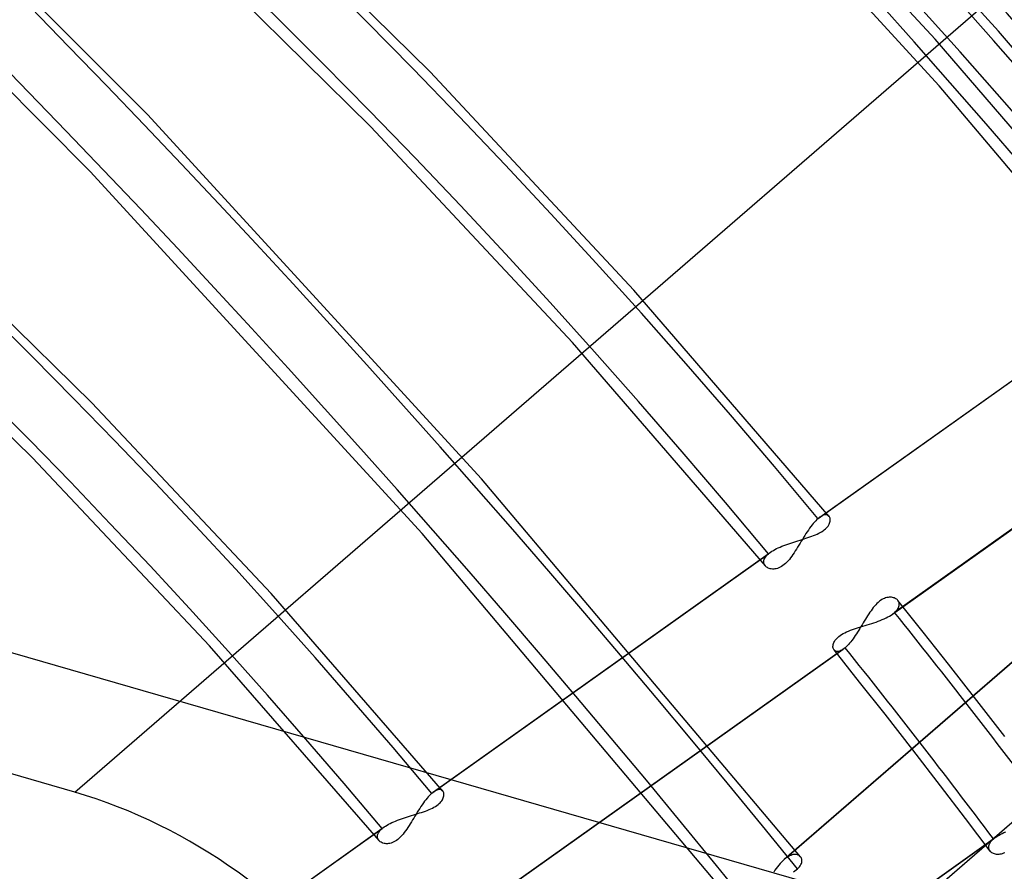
# Model space of a CAD drawing. Header units: millimetres. Extents: x -138 to 135, y -173 to 171.
# Tile 70 of 95: x 62 to 74, y 56 to 66. Entities that reach past the tile are written whole.
import ezdxf

# ---------------------------------------------------------------- set-up
doc = ezdxf.new("R2010")
doc.units = ezdxf.units.MM
doc.layers.add('MAIN-1', color=7, linetype='Continuous')

msp = doc.modelspace()

# ---------------------------------------------------------------- linework, layer by layer
at = {"layer": 'MAIN-1'}
for p, q in [((62.985, 56.527), (86.062, 76.512)), ((74.422, 65.95), (70.286, 70.46)), ((73.686, 65.274), (69.576, 69.756)), ((63.886, 64.917), (59.576, 69.24)), ((73.636, 65.852), (70.835, 68.862)), ((62.985, 56.527), (21.415, 68.527)), ((63.176, 64.213), (58.894, 68.509)), ((67.383, 65.445), (64.758, 68.034)), ((66.65, 64.764), (64.056, 67.322)), ((78.369, 61.27), (74.422, 65.95)), ((76.315, 62.729), (73.636, 65.852)), ((69.908, 62.744), (67.383, 65.445)), ((77.607, 60.623), (73.686, 65.274)), ((68.022, 60.407), (63.886, 64.917)), ((69.145, 62.096), (66.65, 64.764)), ((40.019, 64.658), (91.981, 49.658)), ((67.285, 59.731), (63.176, 64.213)), ((63.197, 61.346), (60.892, 63.608)), ((62.464, 60.665), (60.19, 62.895)), ((72.209, 59.932), (76.379, 62.899)), ((72.186, 59.914), (76.353, 62.879)), ((72.324, 59.942), (69.908, 62.744)), ((71.534, 59.329), (69.145, 62.096)), ((73.108, 58.731), (77.276, 61.696)), ((77.299, 61.714), (73.134, 58.751)), ((65.416, 58.988), (63.197, 61.346)), ((77.7, 60.828), (71.798, 55.717)), ((77.667, 60.802), (71.767, 55.692)), ((64.654, 58.34), (62.464, 60.665)), ((71.969, 55.728), (68.022, 60.407)), ((72.127, 59.853), (72.112, 59.835)), ((72.142, 59.871), (72.127, 59.853)), ((72.157, 59.886), (72.142, 59.871)), ((72.171, 59.901), (72.157, 59.886)), ((72.186, 59.914), (72.171, 59.901)), ((72.189, 59.917), (72.186, 59.914)), ((72.193, 59.921), (72.189, 59.917)), ((72.197, 59.924), (72.193, 59.921)), ((72.201, 59.927), (72.197, 59.924)), ((72.205, 59.93), (72.201, 59.927)), ((72.209, 59.932), (72.205, 59.93)), ((72.223, 59.942), (72.209, 59.932)), ((72.236, 59.949), (72.223, 59.942)), ((72.249, 59.955), (72.236, 59.949)), ((72.261, 59.959), (72.249, 59.955)), ((72.272, 59.961), (72.261, 59.959)), ((72.283, 59.962), (72.272, 59.961)), ((72.293, 59.961), (72.283, 59.962)), ((72.302, 59.958), (72.293, 59.961)), ((72.31, 59.955), (72.302, 59.958)), ((72.317, 59.95), (72.31, 59.955)), ((72.323, 59.943), (72.317, 59.95)), ((72.318, 59.835), (72.324, 59.847)), ((72.328, 59.937), (72.323, 59.943)), ((72.324, 59.847), (72.33, 59.858)), ((72.332, 59.929), (72.328, 59.937)), ((72.33, 59.858), (72.333, 59.87)), ((72.335, 59.921), (72.332, 59.929)), ((72.333, 59.87), (72.336, 59.881)), ((72.337, 59.912), (72.335, 59.921)), ((72.336, 59.881), (72.337, 59.892)), ((72.337, 59.902), (72.337, 59.912)), ((72.337, 59.892), (72.337, 59.902)), ((71.207, 55.08), (67.285, 59.731)), ((72.037, 59.728), (72.022, 59.705)), ((72.052, 59.751), (72.037, 59.728)), ((72.067, 59.773), (72.052, 59.751)), ((72.082, 59.795), (72.067, 59.773)), ((72.097, 59.816), (72.082, 59.795)), ((72.112, 59.835), (72.097, 59.816)), ((72.153, 59.713), (72.174, 59.722)), ((72.174, 59.722), (72.194, 59.732)), ((72.194, 59.732), (72.213, 59.742)), ((72.213, 59.742), (72.231, 59.752)), ((72.231, 59.752), (72.248, 59.763)), ((72.248, 59.763), (72.263, 59.774)), ((72.263, 59.774), (72.277, 59.786)), ((72.277, 59.786), (72.29, 59.798)), ((72.29, 59.798), (72.301, 59.81)), ((72.301, 59.81), (72.31, 59.822)), ((72.31, 59.822), (72.318, 59.835)), ((71.786, 59.59), (71.811, 59.599)), ((71.811, 59.599), (71.836, 59.607)), ((71.836, 59.607), (71.861, 59.616)), ((71.861, 59.616), (71.887, 59.624)), ((71.887, 59.624), (71.912, 59.632)), ((71.912, 59.632), (71.938, 59.64)), ((71.938, 59.64), (71.963, 59.647)), ((71.963, 59.609), (71.949, 59.584)), ((71.963, 59.647), (71.988, 59.655)), ((71.978, 59.633), (71.963, 59.609)), ((71.993, 59.657), (71.978, 59.633)), ((71.988, 59.655), (72.013, 59.663)), ((72.007, 59.681), (71.993, 59.657)), ((72.022, 59.705), (72.007, 59.681)), ((72.013, 59.663), (72.037, 59.671)), ((72.037, 59.671), (72.061, 59.679)), ((72.061, 59.679), (72.085, 59.687)), ((72.085, 59.687), (72.108, 59.695)), ((72.108, 59.695), (72.131, 59.704)), ((72.131, 59.704), (72.153, 59.713)), ((72.717, 54.534), (78.617, 59.643)), ((78.651, 59.67), (72.747, 54.557)), ((67.404, 56.513), (71.573, 59.478)), ((67.427, 56.531), (71.599, 59.498)), ((71.558, 59.464), (71.573, 59.478)), ((71.573, 59.478), (71.577, 59.481)), ((71.577, 59.481), (71.581, 59.485)), ((71.581, 59.485), (71.585, 59.488)), ((71.585, 59.488), (71.59, 59.492)), ((71.59, 59.492), (71.594, 59.495)), ((71.594, 59.495), (71.599, 59.498)), ((71.599, 59.498), (71.615, 59.51)), ((71.615, 59.51), (71.633, 59.521)), ((71.633, 59.521), (71.652, 59.531)), ((71.652, 59.531), (71.672, 59.542)), ((71.672, 59.542), (71.694, 59.552)), ((71.694, 59.552), (71.716, 59.562)), ((71.716, 59.562), (71.739, 59.572)), ((71.739, 59.572), (71.762, 59.581)), ((71.762, 59.581), (71.786, 59.59)), ((71.891, 59.492), (71.876, 59.47)), ((71.905, 59.514), (71.891, 59.492)), ((71.92, 59.537), (71.905, 59.514)), ((71.934, 59.561), (71.92, 59.537)), ((71.949, 59.584), (71.934, 59.561)), ((71.515, 59.385), (71.517, 59.398)), ((71.515, 59.373), (71.515, 59.385)), ((71.517, 59.361), (71.515, 59.373)), ((71.517, 59.398), (71.521, 59.411)), ((71.521, 59.35), (71.517, 59.361)), ((71.521, 59.411), (71.527, 59.424)), ((71.527, 59.424), (71.535, 59.437)), ((71.535, 59.437), (71.546, 59.451)), ((71.546, 59.451), (71.558, 59.464)), ((71.783, 59.358), (71.766, 59.344)), ((71.799, 59.374), (71.783, 59.358)), ((71.815, 59.391), (71.799, 59.374)), ((71.831, 59.409), (71.815, 59.391)), ((71.846, 59.429), (71.831, 59.409)), ((71.861, 59.449), (71.846, 59.429)), ((71.876, 59.47), (71.861, 59.449)), ((71.526, 59.34), (71.521, 59.35)), ((71.533, 59.33), (71.526, 59.34)), ((71.541, 59.322), (71.533, 59.33)), ((71.55, 59.314), (71.541, 59.322)), ((71.56, 59.308), (71.55, 59.314)), ((71.57, 59.302), (71.56, 59.308)), ((71.582, 59.298), (71.57, 59.302)), ((71.595, 59.294), (71.582, 59.298)), ((71.608, 59.291), (71.595, 59.294)), ((71.622, 59.29), (71.608, 59.291)), ((71.637, 59.29), (71.622, 59.29)), ((71.652, 59.291), (71.637, 59.29)), ((71.668, 59.294), (71.652, 59.291)), ((71.684, 59.298), (71.668, 59.294)), ((71.7, 59.304), (71.684, 59.298)), ((71.717, 59.312), (71.7, 59.304)), ((71.733, 59.321), (71.717, 59.312)), ((71.75, 59.332), (71.733, 59.321)), ((71.766, 59.344), (71.75, 59.332)), ((67.543, 56.541), (65.416, 58.988)), ((72.93, 58.877), (72.915, 58.862)), ((72.946, 58.89), (72.93, 58.877)), ((72.961, 58.901), (72.946, 58.89)), ((72.977, 58.911), (72.961, 58.901)), ((72.992, 58.92), (72.977, 58.911)), ((73.008, 58.927), (72.992, 58.92)), ((73.023, 58.932), (73.008, 58.927)), ((73.038, 58.936), (73.023, 58.932)), ((73.053, 58.939), (73.038, 58.936)), ((73.067, 58.941), (73.053, 58.939)), ((73.081, 58.941), (73.067, 58.941)), ((73.094, 58.94), (73.081, 58.941)), ((73.107, 58.938), (73.094, 58.94)), ((73.119, 58.935), (73.107, 58.938)), ((73.13, 58.932), (73.119, 58.935)), ((73.141, 58.927), (73.13, 58.932)), ((73.151, 58.921), (73.141, 58.927)), ((73.16, 58.915), (73.151, 58.921)), ((73.168, 58.908), (73.16, 58.915)), ((73.175, 58.9), (73.168, 58.908)), ((73.489, 58.507), (73.173, 58.902)), ((73.181, 58.891), (73.175, 58.9)), ((73.186, 58.881), (73.181, 58.891)), ((73.189, 58.871), (73.186, 58.881)), ((73.192, 58.86), (73.189, 58.871)), ((72.828, 58.754), (72.814, 58.734)), ((72.842, 58.774), (72.828, 58.754)), ((72.856, 58.794), (72.842, 58.774)), ((72.87, 58.812), (72.856, 58.794)), ((72.885, 58.83), (72.87, 58.812)), ((72.9, 58.847), (72.885, 58.83)), ((72.915, 58.862), (72.9, 58.847)), ((73.126, 58.745), (73.13, 58.748)), ((73.13, 58.748), (73.134, 58.751)), ((73.134, 58.751), (73.147, 58.764)), ((73.147, 58.764), (73.159, 58.776)), ((73.159, 58.776), (73.169, 58.789)), ((73.169, 58.789), (73.177, 58.801)), ((73.177, 58.801), (73.183, 58.814)), ((73.183, 58.814), (73.188, 58.826)), ((73.188, 58.826), (73.191, 58.838)), ((73.191, 58.838), (73.192, 58.849)), ((73.192, 58.849), (73.192, 58.86)), ((72.759, 58.646), (72.745, 58.623)), ((72.773, 58.668), (72.759, 58.646)), ((72.786, 58.69), (72.773, 58.668)), ((72.8, 58.712), (72.786, 58.69)), ((72.814, 58.734), (72.8, 58.712)), ((72.851, 58.616), (72.878, 58.625)), ((72.878, 58.625), (72.904, 58.634)), ((72.904, 58.634), (72.93, 58.644)), ((72.93, 58.644), (72.956, 58.653)), ((72.956, 58.653), (72.981, 58.663)), ((72.981, 58.663), (73.005, 58.674)), ((73.005, 58.674), (73.028, 58.685)), ((73.028, 58.685), (73.05, 58.696)), ((73.05, 58.696), (73.071, 58.707)), ((73.071, 58.707), (73.09, 58.719)), ((73.09, 58.719), (73.108, 58.731)), ((73.108, 58.731), (73.112, 58.734)), ((73.112, 58.734), (73.117, 58.738)), ((73.117, 58.738), (73.121, 58.741)), ((73.121, 58.741), (73.126, 58.745)), ((72.518, 58.501), (72.54, 58.512)), ((72.54, 58.512), (72.563, 58.521)), ((72.563, 58.521), (72.586, 58.531)), ((72.586, 58.531), (72.611, 58.54)), ((72.611, 58.54), (72.636, 58.548)), ((72.636, 58.548), (72.661, 58.557)), ((72.661, 58.557), (72.687, 58.565)), ((72.676, 58.51), (72.661, 58.488)), ((72.69, 58.532), (72.676, 58.51)), ((72.687, 58.565), (72.714, 58.574)), ((72.704, 58.554), (72.69, 58.532)), ((72.717, 58.577), (72.704, 58.554)), ((72.714, 58.574), (72.741, 58.582)), ((72.731, 58.6), (72.717, 58.577)), ((72.745, 58.623), (72.731, 58.6)), ((72.741, 58.582), (72.768, 58.59)), ((72.768, 58.59), (72.796, 58.599)), ((72.796, 58.599), (72.823, 58.607)), ((72.823, 58.607), (72.851, 58.616)), ((73.803, 58.11), (73.489, 58.507)), ((72.382, 58.379), (72.388, 58.392)), ((72.388, 58.392), (72.396, 58.405)), ((72.396, 58.405), (72.406, 58.418)), ((72.406, 58.418), (72.417, 58.431)), ((72.417, 58.431), (72.43, 58.443)), ((72.43, 58.443), (72.445, 58.456)), ((72.445, 58.456), (72.461, 58.468)), ((72.461, 58.468), (72.478, 58.479)), ((72.478, 58.479), (72.497, 58.491)), ((72.497, 58.491), (72.518, 58.501)), ((72.591, 58.389), (72.577, 58.372)), ((72.605, 58.407), (72.591, 58.389)), ((72.619, 58.427), (72.605, 58.407)), ((72.633, 58.446), (72.619, 58.427)), ((72.647, 58.467), (72.633, 58.446)), ((72.661, 58.488), (72.647, 58.467)), ((66.753, 55.927), (64.654, 58.34)), ((68.33, 55.333), (72.498, 58.297)), ((72.521, 58.316), (68.356, 55.353)), ((72.371, 58.332), (72.372, 58.343)), ((72.371, 58.322), (72.371, 58.332)), ((72.373, 58.312), (72.371, 58.322)), ((72.372, 58.343), (72.374, 58.355)), ((72.376, 58.303), (72.373, 58.312)), ((72.374, 58.355), (72.377, 58.367)), ((72.38, 58.294), (72.376, 58.303)), ((72.377, 58.367), (72.382, 58.379)), ((72.384, 58.287), (72.38, 58.294)), ((72.701, 57.891), (72.384, 58.288)), ((72.391, 58.28), (72.384, 58.287)), ((72.399, 58.275), (72.391, 58.28)), ((72.408, 58.271), (72.399, 58.275)), ((72.418, 58.269), (72.408, 58.271)), ((72.43, 58.269), (72.418, 58.269)), ((72.442, 58.27), (72.43, 58.269)), ((72.455, 58.274), (72.442, 58.27)), ((72.469, 58.28), (72.455, 58.274)), ((72.483, 58.287), (72.469, 58.28)), ((72.498, 58.297), (72.483, 58.287)), ((72.502, 58.3), (72.498, 58.297)), ((72.506, 58.303), (72.502, 58.3)), ((72.51, 58.306), (72.506, 58.303)), ((72.513, 58.309), (72.51, 58.306)), ((72.517, 58.312), (72.513, 58.309)), ((72.521, 58.316), (72.517, 58.312)), ((72.535, 58.328), (72.521, 58.316)), ((72.549, 58.342), (72.535, 58.328)), ((72.563, 58.356), (72.549, 58.342)), ((72.577, 58.372), (72.563, 58.356)), ((74.151, 57.663), (73.803, 58.11)), ((73.016, 57.492), (72.701, 57.891)), ((74.497, 57.215), (74.151, 57.663)), ((73.361, 57.05), (73.016, 57.492)), ((73.703, 56.607), (73.361, 57.05)), ((67.467, 56.553), (67.454, 56.548)), ((67.479, 56.557), (67.467, 56.553)), ((67.491, 56.56), (67.479, 56.557)), ((67.502, 56.56), (67.491, 56.56)), ((67.511, 56.56), (67.502, 56.56)), ((67.52, 56.557), (67.511, 56.56)), ((67.529, 56.554), (67.52, 56.557)), ((67.536, 56.549), (67.529, 56.554)), ((74.011, 56.203), (73.703, 56.607)), ((67.331, 56.434), (67.316, 56.414)), ((67.346, 56.452), (67.331, 56.434)), ((67.36, 56.469), (67.346, 56.452)), ((67.375, 56.485), (67.36, 56.469)), ((67.39, 56.5), (67.375, 56.485)), ((67.404, 56.513), (67.39, 56.5)), ((67.408, 56.516), (67.404, 56.513)), ((67.412, 56.519), (67.408, 56.516)), ((67.416, 56.523), (67.412, 56.519)), ((67.42, 56.526), (67.416, 56.523)), ((67.423, 56.528), (67.42, 56.526)), ((67.427, 56.531), (67.423, 56.528)), ((67.441, 56.54), (67.427, 56.531)), ((67.454, 56.548), (67.441, 56.54)), ((67.529, 56.421), (67.537, 56.433)), ((67.542, 56.542), (67.536, 56.549)), ((67.537, 56.433), (67.543, 56.446)), ((67.547, 56.536), (67.542, 56.542)), ((67.543, 56.446), (67.548, 56.457)), ((67.551, 56.528), (67.547, 56.536)), ((67.548, 56.457), (67.552, 56.469)), ((67.553, 56.52), (67.551, 56.528)), ((67.552, 56.469), (67.555, 56.48)), ((67.555, 56.511), (67.553, 56.52)), ((67.556, 56.501), (67.555, 56.511)), ((67.555, 56.48), (67.556, 56.491)), ((67.556, 56.491), (67.556, 56.501)), ((67.256, 56.327), (67.241, 56.304)), ((67.271, 56.35), (67.256, 56.327)), ((67.286, 56.372), (67.271, 56.35)), ((67.301, 56.394), (67.286, 56.372)), ((67.316, 56.414), (67.301, 56.394)), ((67.349, 56.302), (67.371, 56.311)), ((67.371, 56.311), (67.392, 56.321)), ((67.392, 56.321), (67.413, 56.331)), ((67.413, 56.331), (67.432, 56.341)), ((67.432, 56.341), (67.45, 56.351)), ((67.45, 56.351), (67.467, 56.362)), ((67.467, 56.362), (67.482, 56.373)), ((67.482, 56.373), (67.496, 56.385)), ((67.496, 56.385), (67.508, 56.397)), ((67.508, 56.397), (67.519, 56.409)), ((67.519, 56.409), (67.529, 56.421)), ((66.98, 56.18), (67.005, 56.189)), ((67.005, 56.189), (67.029, 56.197)), ((67.029, 56.197), (67.054, 56.206)), ((67.054, 56.206), (67.08, 56.214)), ((67.08, 56.214), (67.105, 56.223)), ((67.105, 56.223), (67.13, 56.231)), ((67.13, 56.231), (67.156, 56.239)), ((67.156, 56.239), (67.181, 56.246)), ((67.182, 56.207), (67.167, 56.183)), ((67.181, 56.246), (67.206, 56.254)), ((67.197, 56.232), (67.182, 56.207)), ((67.211, 56.256), (67.197, 56.232)), ((67.206, 56.254), (67.231, 56.262)), ((67.226, 56.28), (67.211, 56.256)), ((67.241, 56.304), (67.226, 56.28)), ((67.231, 56.262), (67.255, 56.27)), ((67.255, 56.27), (67.279, 56.277)), ((67.279, 56.277), (67.303, 56.285)), ((67.303, 56.285), (67.326, 56.294)), ((67.326, 56.294), (67.349, 56.302)), ((74.316, 55.797), (74.011, 56.203)), ((62.621, 53.11), (66.791, 56.077)), ((62.644, 53.129), (66.817, 56.097)), ((66.776, 56.063), (66.791, 56.077)), ((66.791, 56.077), (66.795, 56.08)), ((66.795, 56.08), (66.799, 56.084)), ((66.799, 56.084), (66.803, 56.087)), ((66.803, 56.087), (66.808, 56.09)), ((66.808, 56.09), (66.812, 56.094)), ((66.812, 56.094), (66.817, 56.097)), ((66.817, 56.097), (66.834, 56.108)), ((66.834, 56.108), (66.851, 56.119)), ((66.851, 56.119), (66.87, 56.13)), ((66.87, 56.13), (66.891, 56.14)), ((66.891, 56.14), (66.912, 56.151)), ((66.912, 56.151), (66.934, 56.161)), ((66.934, 56.161), (66.957, 56.17)), ((66.957, 56.17), (66.98, 56.18)), ((67.095, 56.069), (67.08, 56.048)), ((67.109, 56.09), (67.095, 56.069)), ((67.124, 56.113), (67.109, 56.09)), ((67.138, 56.136), (67.124, 56.113)), ((67.153, 56.159), (67.138, 56.136)), ((67.167, 56.183), (67.153, 56.159)), ((66.734, 55.984), (66.735, 55.996)), ((66.734, 55.972), (66.734, 55.984)), ((66.735, 55.96), (66.734, 55.972)), ((66.735, 55.996), (66.739, 56.009)), ((66.739, 55.949), (66.735, 55.96)), ((66.739, 56.009), (66.745, 56.023)), ((66.745, 55.939), (66.739, 55.949)), ((66.745, 56.023), (66.754, 56.036)), ((66.754, 56.036), (66.764, 56.049)), ((66.764, 56.049), (66.776, 56.063)), ((66.985, 55.943), (66.968, 55.93)), ((67.001, 55.957), (66.985, 55.943)), ((67.018, 55.973), (67.001, 55.957)), ((67.034, 55.99), (67.018, 55.973)), ((67.049, 56.008), (67.034, 55.99)), ((67.065, 56.027), (67.049, 56.008)), ((67.08, 56.048), (67.065, 56.027)), ((70.193, 52.985), (74.359, 55.948)), ((70.216, 53.004), (74.384, 55.969)), ((74.345, 55.936), (74.359, 55.948)), ((74.359, 55.948), (74.363, 55.952)), ((74.363, 55.952), (74.367, 55.955)), ((74.367, 55.955), (74.371, 55.959)), ((74.371, 55.959), (74.375, 55.962)), ((74.375, 55.962), (74.38, 55.965)), ((74.38, 55.965), (74.385, 55.969)), ((74.385, 55.969), (74.402, 55.981)), ((74.402, 55.981), (74.422, 55.992)), ((74.422, 55.992), (74.442, 56.004)), ((74.442, 56.004), (74.464, 56.015)), ((74.464, 56.015), (74.487, 56.026)), ((74.487, 56.026), (74.511, 56.036)), ((66.751, 55.929), (66.745, 55.939)), ((66.759, 55.921), (66.751, 55.929)), ((66.768, 55.913), (66.759, 55.921)), ((66.778, 55.907), (66.768, 55.913)), ((66.789, 55.901), (66.778, 55.907)), ((66.801, 55.897), (66.789, 55.901)), ((66.814, 55.893), (66.801, 55.897)), ((66.827, 55.89), (66.814, 55.893)), ((66.841, 55.889), (66.827, 55.89)), ((66.855, 55.889), (66.841, 55.889)), ((66.871, 55.89), (66.855, 55.889)), ((66.886, 55.893), (66.871, 55.89)), ((66.902, 55.897), (66.886, 55.893)), ((66.919, 55.903), (66.902, 55.897)), ((66.935, 55.911), (66.919, 55.903)), ((66.952, 55.92), (66.935, 55.911)), ((66.968, 55.93), (66.952, 55.92)), ((74.3, 55.85), (74.301, 55.862)), ((74.3, 55.839), (74.3, 55.85)), ((74.302, 55.828), (74.3, 55.839)), ((74.301, 55.862), (74.304, 55.874)), ((74.305, 55.818), (74.302, 55.828)), ((74.304, 55.874), (74.309, 55.886)), ((74.309, 55.886), (74.315, 55.899)), ((74.315, 55.899), (74.323, 55.911)), ((74.323, 55.911), (74.333, 55.923)), ((74.333, 55.923), (74.345, 55.936)), ((71.777, 55.701), (71.772, 55.697)), ((71.782, 55.705), (71.777, 55.701)), ((71.788, 55.709), (71.782, 55.705)), ((71.793, 55.713), (71.788, 55.709)), ((71.798, 55.717), (71.793, 55.713)), ((71.815, 55.728), (71.798, 55.717)), ((71.832, 55.737), (71.815, 55.728)), ((71.848, 55.744), (71.832, 55.737)), ((71.864, 55.75), (71.848, 55.744)), ((71.879, 55.754), (71.864, 55.75)), ((71.893, 55.756), (71.879, 55.754)), ((71.907, 55.756), (71.893, 55.756)), ((71.92, 55.755), (71.907, 55.756)), ((71.931, 55.752), (71.92, 55.755)), ((71.942, 55.748), (71.931, 55.752)), ((71.952, 55.743), (71.942, 55.748)), ((71.961, 55.736), (71.952, 55.743)), ((71.969, 55.728), (71.961, 55.736)), ((71.976, 55.718), (71.969, 55.728)), ((71.969, 55.728), (71.969, 55.728)), ((71.969, 55.728), (71.969, 55.728)), ((71.969, 55.728), (71.969, 55.728)), ((71.969, 55.728), (71.969, 55.728)), ((71.969, 55.728), (71.969, 55.728)), ((71.969, 55.728), (71.969, 55.728)), ((71.981, 55.708), (71.976, 55.718)), ((71.984, 55.696), (71.981, 55.708)), ((74.309, 55.808), (74.305, 55.818)), ((74.315, 55.799), (74.309, 55.808)), ((74.322, 55.79), (74.315, 55.799)), ((74.33, 55.783), (74.322, 55.79)), ((74.339, 55.776), (74.33, 55.783)), ((74.349, 55.771), (74.339, 55.776)), ((74.36, 55.766), (74.349, 55.771)), ((74.371, 55.762), (74.36, 55.766)), ((74.383, 55.758), (74.371, 55.762)), ((74.396, 55.757), (74.383, 55.758)), ((74.409, 55.756), (74.396, 55.757)), ((74.423, 55.756), (74.409, 55.756)), ((74.437, 55.758), (74.423, 55.756)), ((74.452, 55.761), (74.437, 55.758)), ((74.467, 55.765), (74.452, 55.761)), ((74.483, 55.771), (74.467, 55.765)), ((74.498, 55.778), (74.483, 55.771)), ((71.669, 55.582), (71.653, 55.56)), ((71.685, 55.604), (71.669, 55.582)), ((71.701, 55.624), (71.685, 55.604)), ((71.717, 55.643), (71.701, 55.624)), ((71.734, 55.661), (71.717, 55.643)), ((71.75, 55.677), (71.734, 55.661)), ((71.767, 55.692), (71.75, 55.677)), ((71.772, 55.697), (71.767, 55.692)), ((71.931, 55.576), (71.945, 55.59)), ((71.945, 55.59), (71.957, 55.603)), ((71.957, 55.603), (71.967, 55.617)), ((71.967, 55.617), (71.975, 55.631)), ((71.975, 55.631), (71.981, 55.645)), ((71.981, 55.645), (71.984, 55.658)), ((71.986, 55.684), (71.984, 55.696)), ((71.984, 55.658), (71.986, 55.672)), ((71.986, 55.672), (71.986, 55.684)), ((71.653, 55.56), (71.638, 55.538)), ((71.881, 55.541), (71.899, 55.552)), ((71.899, 55.552), (71.916, 55.564)), ((71.916, 55.564), (71.931, 55.576))]:
    msp.add_line(p, q, dxfattribs=at)
for centre, major_axis, start_param, end_param in [((12.425, 10.76), (-72.339, 83.53), -1.616769, -0.097375), ((12.425, 10.76), (71.685, -82.774), 1.524472, 3.04457), ((6.025, 5.218), (-72.339, 83.53), -1.616769, -0.097375), ((6.025, 5.218), (71.685, -82.774), 1.524472, 3.04457), ((31.625, 27.388), (-50.474, 58.282), -1.60355, -0.110594), ((31.625, 27.388), (49.819, -57.526), 1.538555, 3.030487), ((0, 0), (-68.084, 78.617), -2.427868, 0.713724), ((-0.5, -0.433), (68.739, -79.373), 0.713724, 3.418503), ((31.625, 27.388), (-45.367, 52.386), -1.599167, -0.114977), ((31.625, 27.388), (44.713, -51.63), 1.543061, 3.025981), ((31.625, 27.388), (-40.261, 46.49), -1.59367, -0.120474), ((31.625, 27.388), (39.607, -45.734), 1.54873, 3.020312), ((-2.5, -2.165), (-66.12, 76.349), -2.427868, -0.857072), ((-2, -1.732), (-65.465, 75.593), -2.427868, -0.857072), ((31.625, 27.388), (-35.155, 40.593), -1.586575, -0.127569), ((-26, -22.517), (-66.12, 76.349), -3.141592, -0.857072), ((-26, -22.517), (65.465, -75.593), 0, 2.284521), ((31.625, 27.388), (-45.367, 52.386), -1.664117, -1.620823), ((31.625, 27.388), (44.713, -51.63), 1.477159, 1.521086), ((62.985, 51.331), (-3.928, 4.536), -2.427868, -0.857072)]:
    msp.add_ellipse(centre, major_axis=major_axis, ratio=0.75, start_param=start_param, end_param=end_param, dxfattribs=at)

doc.saveas('drawing.dxf')
